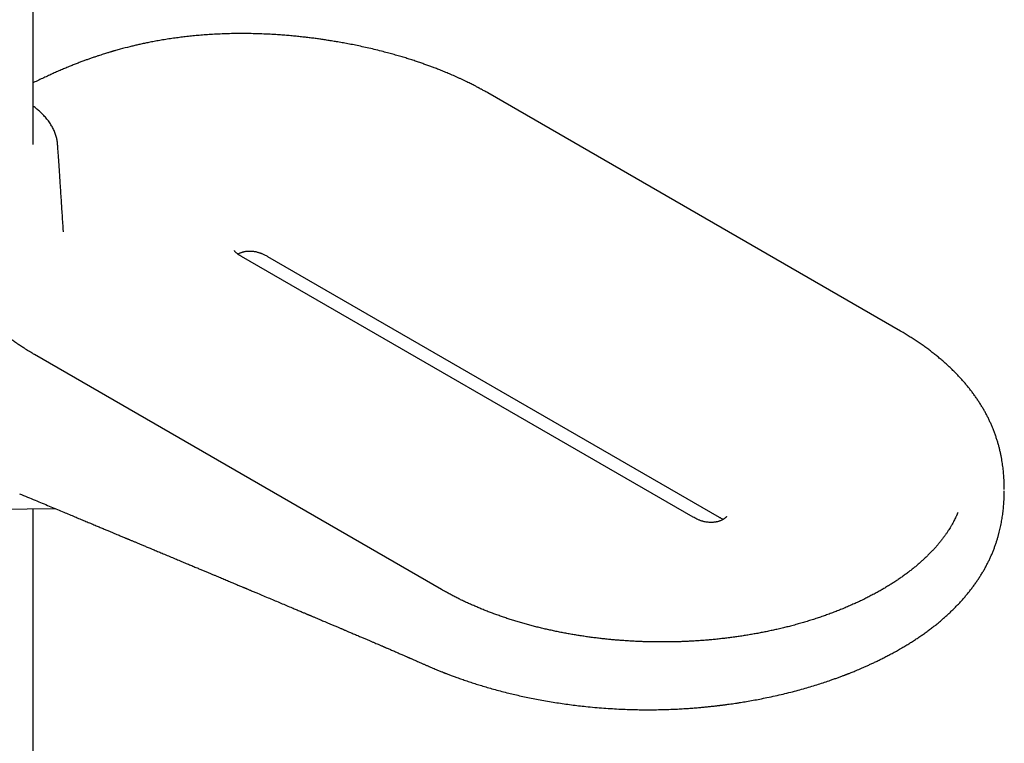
# Model space of a CAD drawing. Header units: millimetres. Extents: x 8 to 969, y 12 to 2155.
# Tile 5 of 31: x 839 to 964, y 529 to 622. Entities that reach past the tile are written whole.
import ezdxf

# ---------------------------------------------------------------- set-up
doc = ezdxf.new("R2010")
doc.units = ezdxf.units.MM

msp = doc.modelspace()

# ---------------------------------------------------------------- linework, layer by layer
at = {"color": 7, "linetype": 'Continuous', "lineweight": 30}
for p, q in [((840.49, 605.93), (840.49, 699.47)), ((840.49, 605.93), (840.49, 699.47)), ((951.17, 582.1), (898.48, 612.51)), ((951.17, 582.1), (898.48, 612.51)), ((924.69, 558.36), (867.06, 591.63)), ((924.69, 558.36), (867.06, 591.63)), ((870.4, 591.64), (928.03, 558.37)), ((870.4, 591.64), (928.03, 558.37)), ((892.6, 549.12), (840.63, 579.12)), ((892.6, 549.12), (840.63, 579.12)), ((836.04, 559.37), (843.31, 559.45)), ((836.04, 559.37), (843.31, 559.45)), ((840.49, 411.78), (840.49, 559.42)), ((840.49, 411.78), (840.49, 559.42))]:
    msp.add_line(p, q, dxfattribs=at)
for points, knots in [([(898.48, 612.51), (898.4, 612.56), (898.24, 612.65), (898.02, 612.77), (897.83, 612.87), (897.68, 612.96), (897.55, 613.03), (897.45, 613.09), (897.38, 613.12), (897.33, 613.15), (897.29, 613.17), (897.25, 613.19), (897.17, 613.23), (897.04, 613.3), (896.85, 613.4), (896.62, 613.52), (896.38, 613.65), (896.1, 613.78), (895.8, 613.93), (895.47, 614.09), (895.14, 614.25), (894.69, 614.45), (894.13, 614.7), (893.47, 614.99), (892.84, 615.25), (892.24, 615.49), (891.7, 615.7), (891.2, 615.88), (890.72, 616.06), (890.21, 616.24), (889.66, 616.43), (889.08, 616.62), (888.48, 616.82), (887.86, 617.01), (887.22, 617.2), (886.55, 617.39), (885.85, 617.58), (885.08, 617.79), (884.24, 618), (883.34, 618.21), (882.47, 618.4), (881.64, 618.58), (880.84, 618.74), (880.09, 618.88), (879.38, 619), (878.72, 619.11), (878.09, 619.21), (877.49, 619.3), (876.89, 619.39), (876.3, 619.47), (875.68, 619.55), (875.04, 619.62), (874.38, 619.69), (873.69, 619.76), (872.97, 619.83), (872.22, 619.89), (871.38, 619.95), (870.43, 620), (869.38, 620.04), (868.28, 620.07), (867.24, 620.08), (866.24, 620.07), (865.3, 620.06), (864.34, 620.02), (863.41, 619.97), (862.51, 619.92), (861.68, 619.85), (860.87, 619.77), (860.09, 619.69), (859.33, 619.6), (858.57, 619.5), (857.79, 619.39), (857.01, 619.26), (856.27, 619.13), (855.59, 619.01), (854.96, 618.88), (854.38, 618.76), (853.83, 618.64), (853.31, 618.52), (852.56, 618.33), (851.79, 618.13), (851.14, 617.95), (850.85, 617.87), (850.73, 617.84), (850.65, 617.81), (850.59, 617.8), (850.56, 617.79), (850.52, 617.78), (850.46, 617.76), (850.36, 617.73), (850.23, 617.69), (850.04, 617.63), (849.82, 617.57), (849.55, 617.48), (849.25, 617.39), (848.91, 617.28), (848.53, 617.15), (848.11, 617.01), (847.68, 616.86), (847.24, 616.7), (846.8, 616.54), (846.33, 616.36), (845.84, 616.17), (845.32, 615.96), (844.77, 615.74), (844.19, 615.49), (843.61, 615.24), (843.02, 614.98), (842.43, 614.71), (841.81, 614.43), (841.17, 614.13), (840.72, 613.92), (840.5, 613.81), (840.49, 613.81)], [0, 0, 0, 0, 0.005331, 0.010005, 0.014027, 0.017399, 0.020123, 0.022202, 0.023571, 0.024397, 0.025143, 0.025977, 0.026899, 0.030162, 0.034199, 0.039007, 0.043949, 0.0495, 0.055656, 0.062358, 0.069036, 0.075548, 0.088943, 0.101587, 0.113489, 0.124657, 0.135098, 0.143398, 0.152116, 0.161358, 0.17112, 0.181397, 0.192184, 0.202816, 0.213893, 0.225408, 0.237352, 0.249256, 0.264772, 0.279657, 0.293919, 0.307565, 0.3206, 0.333031, 0.344205, 0.354852, 0.364979, 0.37459, 0.38369, 0.393282, 0.402988, 0.413096, 0.423599, 0.434492, 0.44577, 0.457427, 0.46946, 0.485312, 0.501763, 0.518811, 0.536458, 0.550747, 0.565412, 0.580459, 0.595894, 0.609297, 0.622571, 0.635438, 0.647904, 0.659975, 0.671656, 0.684925, 0.697661, 0.709865, 0.721539, 0.73169, 0.741402, 0.750673, 0.759501, 0.767931, 0.788982, 0.799595, 0.802179, 0.804244, 0.805721, 0.806607, 0.807007, 0.807659, 0.808712, 0.810164, 0.812724, 0.816, 0.819995, 0.824712, 0.830157, 0.836336, 0.843259, 0.850933, 0.859373, 0.867064, 0.875315, 0.884137, 0.893544, 0.903549, 0.91417, 0.925426, 0.937336, 0.948607, 0.960442, 0.972859, 0.985879, 0.999521, 1, 1, 1, 1]), ([(898.48, 612.51), (898.4, 612.56), (898.24, 612.65), (898.02, 612.77), (897.83, 612.87), (897.68, 612.96), (897.55, 613.03), (897.45, 613.09), (897.38, 613.12), (897.33, 613.15), (897.29, 613.17), (897.25, 613.19), (897.17, 613.23), (897.04, 613.3), (896.85, 613.4), (896.62, 613.52), (896.38, 613.65), (896.1, 613.78), (895.8, 613.93), (895.47, 614.09), (895.14, 614.25), (894.69, 614.45), (894.13, 614.7), (893.47, 614.99), (892.84, 615.25), (892.24, 615.49), (891.7, 615.7), (891.2, 615.88), (890.72, 616.06), (890.21, 616.24), (889.66, 616.43), (889.08, 616.62), (888.48, 616.82), (887.86, 617.01), (887.22, 617.2), (886.55, 617.39), (885.85, 617.58), (885.08, 617.79), (884.24, 618), (883.34, 618.21), (882.47, 618.4), (881.64, 618.58), (880.84, 618.74), (880.09, 618.88), (879.38, 619), (878.72, 619.11), (878.09, 619.21), (877.49, 619.3), (876.89, 619.39), (876.3, 619.47), (875.68, 619.55), (875.04, 619.62), (874.38, 619.69), (873.69, 619.76), (872.97, 619.83), (872.22, 619.89), (871.38, 619.95), (870.43, 620), (869.38, 620.04), (868.28, 620.07), (867.24, 620.08), (866.24, 620.07), (865.3, 620.06), (864.34, 620.02), (863.41, 619.97), (862.51, 619.92), (861.68, 619.85), (860.87, 619.77), (860.09, 619.69), (859.33, 619.6), (858.57, 619.5), (857.79, 619.39), (857.01, 619.26), (856.27, 619.13), (855.59, 619.01), (854.96, 618.88), (854.38, 618.76), (853.83, 618.64), (853.31, 618.52), (852.56, 618.33), (851.79, 618.13), (851.14, 617.95), (850.85, 617.87), (850.73, 617.84), (850.65, 617.81), (850.59, 617.8), (850.56, 617.79), (850.52, 617.78), (850.46, 617.76), (850.36, 617.73), (850.23, 617.69), (850.04, 617.63), (849.82, 617.57), (849.55, 617.48), (849.25, 617.39), (848.91, 617.28), (848.53, 617.15), (848.11, 617.01), (847.68, 616.86), (847.24, 616.7), (846.8, 616.54), (846.33, 616.36), (845.84, 616.17), (845.32, 615.96), (844.77, 615.74), (844.19, 615.49), (843.61, 615.24), (843.02, 614.98), (842.43, 614.71), (841.81, 614.43), (841.17, 614.13), (840.72, 613.92), (840.5, 613.81), (840.49, 613.81)], [0, 0, 0, 0, 0.005331, 0.010005, 0.014027, 0.017399, 0.020123, 0.022202, 0.023571, 0.024397, 0.025143, 0.025977, 0.026899, 0.030162, 0.034199, 0.039007, 0.043949, 0.0495, 0.055656, 0.062358, 0.069036, 0.075548, 0.088943, 0.101587, 0.113489, 0.124657, 0.135098, 0.143398, 0.152116, 0.161358, 0.17112, 0.181397, 0.192184, 0.202816, 0.213893, 0.225408, 0.237352, 0.249256, 0.264772, 0.279657, 0.293919, 0.307565, 0.3206, 0.333031, 0.344205, 0.354852, 0.364979, 0.37459, 0.38369, 0.393282, 0.402988, 0.413096, 0.423599, 0.434492, 0.44577, 0.457427, 0.46946, 0.485312, 0.501763, 0.518811, 0.536458, 0.550747, 0.565412, 0.580459, 0.595894, 0.609297, 0.622571, 0.635438, 0.647904, 0.659975, 0.671656, 0.684925, 0.697661, 0.709865, 0.721539, 0.73169, 0.741402, 0.750673, 0.759501, 0.767931, 0.788982, 0.799595, 0.802179, 0.804244, 0.805721, 0.806607, 0.807007, 0.807659, 0.808712, 0.810164, 0.812724, 0.816, 0.819995, 0.824712, 0.830157, 0.836336, 0.843259, 0.850933, 0.859373, 0.867064, 0.875315, 0.884137, 0.893544, 0.903549, 0.91417, 0.925426, 0.937336, 0.948607, 0.960442, 0.972859, 0.985879, 0.999521, 1, 1, 1, 1]), ([(843.6, 605.89), (843.6, 605.95), (843.59, 606.1), (843.55, 606.33), (843.51, 606.58), (843.45, 606.83), (843.38, 607.08), (843.29, 607.33), (843.19, 607.58), (843.08, 607.83), (842.96, 608.07), (842.82, 608.32), (842.67, 608.56), (842.51, 608.8), (842.33, 609.04), (842.14, 609.27), (841.94, 609.51), (841.73, 609.73), (841.51, 609.94), (841.29, 610.15), (841.06, 610.35), (840.83, 610.54), (840.64, 610.69), (840.52, 610.77), (840.49, 610.8)], [0, 0, 0, 0, 0.03497, 0.081087, 0.127433, 0.174029, 0.22089, 0.268028, 0.31545, 0.363159, 0.411153, 0.459425, 0.507964, 0.556756, 0.605782, 0.655025, 0.704462, 0.754074, 0.798722, 0.848472, 0.893187, 0.937926, 0.982679, 1, 1, 1, 1]), ([(843.6, 605.89), (843.6, 605.95), (843.59, 606.1), (843.55, 606.33), (843.51, 606.58), (843.45, 606.83), (843.38, 607.08), (843.29, 607.33), (843.19, 607.58), (843.08, 607.83), (842.96, 608.07), (842.82, 608.32), (842.67, 608.56), (842.51, 608.8), (842.33, 609.04), (842.14, 609.27), (841.94, 609.51), (841.73, 609.73), (841.51, 609.94), (841.29, 610.15), (841.06, 610.35), (840.83, 610.54), (840.64, 610.69), (840.52, 610.77), (840.49, 610.8)], [0, 0, 0, 0, 0.03497, 0.081087, 0.127433, 0.174029, 0.22089, 0.268028, 0.31545, 0.363159, 0.411153, 0.459425, 0.507964, 0.556756, 0.605782, 0.655025, 0.704462, 0.754074, 0.798722, 0.848472, 0.893187, 0.937926, 0.982679, 1, 1, 1, 1]), ([(844.34, 594.79), (844.34, 594.82), (844.33, 594.97), (844.31, 595.25), (844.29, 595.61), (844.25, 596.08), (844.19, 597.08), (844.08, 598.63), (843.97, 600.42), (843.87, 602.01), (843.78, 603.33), (843.7, 604.51), (843.64, 605.35), (843.61, 605.79), (843.6, 605.89)], [0, 0, 0, 0, 0.007455, 0.039643, 0.072417, 0.105707, 0.169319, 0.343515, 0.527907, 0.655988, 0.775214, 0.882108, 0.973967, 1, 1, 1, 1]), ([(844.34, 594.79), (844.34, 594.82), (844.33, 594.97), (844.31, 595.25), (844.29, 595.61), (844.25, 596.08), (844.19, 597.08), (844.08, 598.63), (843.97, 600.42), (843.87, 602.01), (843.78, 603.33), (843.7, 604.51), (843.64, 605.35), (843.61, 605.79), (843.6, 605.89)], [0, 0, 0, 0, 0.007455, 0.039643, 0.072417, 0.105707, 0.169319, 0.343515, 0.527907, 0.655988, 0.775214, 0.882108, 0.973967, 1, 1, 1, 1]), ([(867.07, 591.63), (867.02, 591.66), (866.95, 591.7), (866.85, 591.76), (866.77, 591.81), (866.71, 591.86), (866.64, 591.9), (866.55, 591.97), (866.45, 592.05), (866.34, 592.14), (866.27, 592.22), (866.22, 592.28), (866.19, 592.32), (866.17, 592.35), (866.15, 592.37), (866.15, 592.37), (866.15, 592.37)], [0, 0, 0, 0, 0.086974, 0.157137, 0.209514, 0.259854, 0.313669, 0.370866, 0.485714, 0.596589, 0.699143, 0.764707, 0.820676, 0.880445, 0.950413, 1, 1, 1, 1]), ([(867.07, 591.63), (867.02, 591.66), (866.95, 591.7), (866.85, 591.76), (866.77, 591.81), (866.71, 591.86), (866.64, 591.9), (866.55, 591.97), (866.45, 592.05), (866.34, 592.14), (866.27, 592.22), (866.22, 592.28), (866.19, 592.32), (866.17, 592.35), (866.15, 592.37), (866.15, 592.37), (866.15, 592.37)], [0, 0, 0, 0, 0.086974, 0.157137, 0.209514, 0.259854, 0.313669, 0.370866, 0.485714, 0.596589, 0.699143, 0.764707, 0.820676, 0.880445, 0.950413, 1, 1, 1, 1]), ([(866.59, 591.94), (866.64, 591.96), (866.73, 592.02), (866.87, 592.08), (867, 592.13), (867.12, 592.17), (867.22, 592.2), (867.31, 592.23), (867.4, 592.25), (867.49, 592.27), (867.62, 592.29), (867.76, 592.31), (867.93, 592.32), (868.08, 592.32), (868.22, 592.32), (868.35, 592.32), (868.5, 592.3), (868.68, 592.28), (868.87, 592.25), (869.05, 592.2), (869.21, 592.16), (869.33, 592.12), (869.41, 592.09), (869.48, 592.07), (869.57, 592.04), (869.68, 591.99), (869.83, 591.93), (870.01, 591.85), (870.2, 591.75), (870.33, 591.68), (870.4, 591.64)], [0, 0, 0, 0, 0.046749, 0.091823, 0.129898, 0.161621, 0.187418, 0.211739, 0.231328, 0.253744, 0.279111, 0.317366, 0.356859, 0.391086, 0.420127, 0.446528, 0.477576, 0.521416, 0.569451, 0.613316, 0.652631, 0.687177, 0.706029, 0.7228, 0.744146, 0.776337, 0.818987, 0.871413, 0.932428, 1, 1, 1, 1]), ([(866.59, 591.94), (866.64, 591.96), (866.73, 592.02), (866.87, 592.08), (867, 592.13), (867.12, 592.17), (867.22, 592.2), (867.31, 592.23), (867.4, 592.25), (867.49, 592.27), (867.62, 592.29), (867.76, 592.31), (867.93, 592.32), (868.08, 592.32), (868.22, 592.32), (868.35, 592.32), (868.5, 592.3), (868.68, 592.28), (868.87, 592.25), (869.05, 592.2), (869.21, 592.16), (869.33, 592.12), (869.41, 592.09), (869.48, 592.07), (869.57, 592.04), (869.68, 591.99), (869.83, 591.93), (870.01, 591.85), (870.2, 591.75), (870.33, 591.68), (870.4, 591.64)], [0, 0, 0, 0, 0.046749, 0.091823, 0.129898, 0.161621, 0.187418, 0.211739, 0.231328, 0.253744, 0.279111, 0.317366, 0.356859, 0.391086, 0.420127, 0.446528, 0.477576, 0.521416, 0.569451, 0.613316, 0.652631, 0.687177, 0.706029, 0.7228, 0.744146, 0.776337, 0.818987, 0.871413, 0.932428, 1, 1, 1, 1]), ([(840.63, 579.12), (840.56, 579.16), (840.43, 579.24), (840.24, 579.35), (840.09, 579.44), (839.96, 579.52), (839.85, 579.59), (839.76, 579.65), (839.67, 579.7), (839.55, 579.78), (839.4, 579.87), (839.2, 580), (838.98, 580.14), (838.76, 580.29), (838.54, 580.44), (838.33, 580.58), (838.11, 580.73), (837.87, 580.9), (837.61, 581.09), (837.33, 581.3), (837.05, 581.51), (836.78, 581.72), (836.53, 581.92), (836.28, 582.13), (836.06, 582.32), (835.85, 582.51), (835.68, 582.67), (835.52, 582.82), (835.37, 582.97), (835.24, 583.1), (835.1, 583.25), (834.96, 583.41), (834.8, 583.59), (834.66, 583.77), (834.53, 583.94), (834.44, 584.07), (834.38, 584.15), (834.34, 584.21), (834.31, 584.27), (834.28, 584.32), (834.26, 584.36), (834.24, 584.39), (834.24, 584.39), (834.24, 584.38)], [0, 0, 0, 0, 0.027632, 0.051576, 0.071816, 0.088325, 0.101075, 0.113719, 0.125373, 0.136495, 0.158637, 0.183974, 0.212432, 0.243562, 0.271382, 0.297912, 0.3264, 0.355462, 0.391963, 0.429171, 0.467774, 0.504495, 0.537914, 0.572253, 0.608939, 0.634721, 0.661592, 0.687009, 0.709331, 0.729683, 0.750606, 0.77875, 0.807583, 0.836767, 0.866858, 0.893774, 0.907063, 0.9198, 0.935368, 0.951156, 0.966121, 0.988721, 1, 1, 1, 1]), ([(840.63, 579.12), (840.56, 579.16), (840.43, 579.24), (840.24, 579.35), (840.09, 579.44), (839.96, 579.52), (839.85, 579.59), (839.76, 579.65), (839.67, 579.7), (839.55, 579.78), (839.4, 579.87), (839.2, 580), (838.98, 580.14), (838.76, 580.29), (838.54, 580.44), (838.33, 580.58), (838.11, 580.73), (837.87, 580.9), (837.61, 581.09), (837.33, 581.3), (837.05, 581.51), (836.78, 581.72), (836.53, 581.92), (836.28, 582.13), (836.06, 582.32), (835.85, 582.51), (835.68, 582.67), (835.52, 582.82), (835.37, 582.97), (835.24, 583.1), (835.1, 583.25), (834.96, 583.41), (834.8, 583.59), (834.66, 583.77), (834.53, 583.94), (834.44, 584.07), (834.38, 584.15), (834.34, 584.21), (834.31, 584.27), (834.28, 584.32), (834.26, 584.36), (834.24, 584.39), (834.24, 584.39), (834.24, 584.38)], [0, 0, 0, 0, 0.027632, 0.051576, 0.071816, 0.088325, 0.101075, 0.113719, 0.125373, 0.136495, 0.158637, 0.183974, 0.212432, 0.243562, 0.271382, 0.297912, 0.3264, 0.355462, 0.391963, 0.429171, 0.467774, 0.504495, 0.537914, 0.572253, 0.608939, 0.634721, 0.661592, 0.687009, 0.709331, 0.729683, 0.750606, 0.77875, 0.807583, 0.836767, 0.866858, 0.893774, 0.907063, 0.9198, 0.935368, 0.951156, 0.966121, 0.988721, 1, 1, 1, 1]), ([(964.41, 561.87), (964.41, 561.95), (964.41, 562.17), (964.4, 562.52), (964.39, 562.93), (964.36, 563.33), (964.34, 563.71), (964.3, 564.09), (964.27, 564.46), (964.22, 564.84), (964.17, 565.21), (964.11, 565.6), (964.03, 566), (963.95, 566.42), (963.85, 566.85), (963.75, 567.28), (963.63, 567.72), (963.5, 568.16), (963.35, 568.6), (963.19, 569.06), (963.03, 569.5), (962.85, 569.92), (962.67, 570.34), (962.48, 570.75), (962.28, 571.17), (962.06, 571.58), (961.84, 571.99), (961.6, 572.4), (961.35, 572.8), (961.09, 573.2), (960.82, 573.6), (960.54, 574), (960.25, 574.39), (959.95, 574.78), (959.64, 575.16), (959.32, 575.54), (958.99, 575.91), (958.65, 576.28), (958.31, 576.65), (957.95, 577.01), (957.57, 577.37), (957.18, 577.74), (956.76, 578.12), (956.33, 578.49), (955.9, 578.85), (955.45, 579.21), (954.99, 579.57), (954.52, 579.92), (954.04, 580.27), (953.55, 580.6), (953.05, 580.94), (952.54, 581.27), (952.02, 581.59), (951.56, 581.87), (951.27, 582.03), (951.16, 582.1)], [0, 0, 0, 0, 0.007795, 0.022301, 0.036253, 0.049879, 0.063363, 0.076834, 0.090362, 0.104037, 0.117932, 0.132105, 0.148242, 0.164825, 0.181879, 0.199451, 0.21758, 0.236289, 0.255585, 0.275461, 0.295892, 0.314626, 0.333694, 0.353054, 0.372663, 0.392482, 0.412473, 0.432604, 0.452845, 0.473173, 0.493567, 0.51401, 0.534488, 0.55499, 0.575507, 0.596033, 0.616561, 0.637086, 0.657606, 0.678117, 0.698444, 0.720646, 0.742779, 0.764918, 0.787063, 0.809213, 0.831368, 0.853527, 0.875689, 0.897854, 0.920022, 0.942193, 0.964366, 0.986541, 1, 1, 1, 1]), ([(964.41, 561.87), (964.41, 561.95), (964.41, 562.17), (964.4, 562.52), (964.39, 562.93), (964.36, 563.33), (964.34, 563.71), (964.3, 564.09), (964.27, 564.46), (964.22, 564.84), (964.17, 565.21), (964.11, 565.6), (964.03, 566), (963.95, 566.42), (963.85, 566.85), (963.75, 567.28), (963.63, 567.72), (963.5, 568.16), (963.35, 568.6), (963.19, 569.06), (963.03, 569.5), (962.85, 569.92), (962.67, 570.34), (962.48, 570.75), (962.28, 571.17), (962.06, 571.58), (961.84, 571.99), (961.6, 572.4), (961.35, 572.8), (961.09, 573.2), (960.82, 573.6), (960.54, 574), (960.25, 574.39), (959.95, 574.78), (959.64, 575.16), (959.32, 575.54), (958.99, 575.91), (958.65, 576.28), (958.31, 576.65), (957.95, 577.01), (957.57, 577.37), (957.18, 577.74), (956.76, 578.12), (956.33, 578.49), (955.9, 578.85), (955.45, 579.21), (954.99, 579.57), (954.52, 579.92), (954.04, 580.27), (953.55, 580.6), (953.05, 580.94), (952.54, 581.27), (952.02, 581.59), (951.56, 581.87), (951.27, 582.03), (951.16, 582.1)], [0, 0, 0, 0, 0.007795, 0.022301, 0.036253, 0.049879, 0.063363, 0.076834, 0.090362, 0.104037, 0.117932, 0.132105, 0.148242, 0.164825, 0.181879, 0.199451, 0.21758, 0.236289, 0.255585, 0.275461, 0.295892, 0.314626, 0.333694, 0.353054, 0.372663, 0.392482, 0.412473, 0.432604, 0.452845, 0.473173, 0.493567, 0.51401, 0.534488, 0.55499, 0.575507, 0.596033, 0.616561, 0.637086, 0.657606, 0.678117, 0.698444, 0.720646, 0.742779, 0.764918, 0.787063, 0.809213, 0.831368, 0.853527, 0.875689, 0.897854, 0.920022, 0.942193, 0.964366, 0.986541, 1, 1, 1, 1]), ([(951.19, 541.59), (951.24, 541.62), (951.46, 541.74), (951.85, 541.97), (952.33, 542.27), (952.82, 542.58), (953.29, 542.89), (953.75, 543.2), (954.21, 543.52), (954.66, 543.85), (955.1, 544.18), (955.53, 544.51), (955.95, 544.85), (956.36, 545.19), (956.76, 545.54), (957.15, 545.9), (957.54, 546.25), (957.91, 546.62), (958.28, 546.98), (958.63, 547.35), (958.98, 547.73), (959.31, 548.11), (959.64, 548.49), (959.95, 548.88), (960.25, 549.27), (960.55, 549.66), (960.83, 550.06), (961.1, 550.46), (961.37, 550.87), (961.62, 551.28), (961.86, 551.69), (962.09, 552.11), (962.3, 552.53), (962.51, 552.95), (962.7, 553.37), (962.89, 553.79), (963.06, 554.22), (963.21, 554.64), (963.36, 555.06), (963.49, 555.47), (963.61, 555.86), (963.71, 556.24), (963.81, 556.6), (963.89, 556.96), (963.96, 557.31), (964.03, 557.66), (964.1, 558.01), (964.15, 558.36), (964.2, 558.71), (964.25, 559.06), (964.29, 559.42), (964.32, 559.79), (964.35, 560.18), (964.38, 560.58), (964.39, 561), (964.41, 561.39), (964.41, 561.64), (964.41, 561.74)], [0, 0, 0, 0, 0.0065998, 0.0274234, 0.0482547, 0.0690933, 0.0899387, 0.1107905, 0.1316483, 0.1525117, 0.1733801, 0.194253, 0.2151299, 0.23601, 0.2568927, 0.277777, 0.2986621, 0.3195466, 0.3404294, 0.3613087, 0.3821826, 0.4030488, 0.4239045, 0.4447452, 0.4655666, 0.4863632, 0.5071283, 0.5278539, 0.5485299, 0.5691441, 0.5896812, 0.6101231, 0.6304471, 0.6506266, 0.6706294, 0.690418, 0.7099495, 0.729176, 0.7480458, 0.7664765, 0.7834282, 0.7990692, 0.8141407, 0.8286706, 0.8427169, 0.856347, 0.8696353, 0.8826623, 0.8955151, 0.9082888, 0.9210857, 0.9339912, 0.947144, 0.960713, 0.9749116, 0.9900106, 1, 1, 1, 1]), ([(951.19, 541.59), (951.24, 541.62), (951.46, 541.74), (951.85, 541.97), (952.33, 542.27), (952.82, 542.58), (953.29, 542.89), (953.75, 543.2), (954.21, 543.52), (954.66, 543.85), (955.1, 544.18), (955.53, 544.51), (955.95, 544.85), (956.36, 545.19), (956.76, 545.54), (957.15, 545.9), (957.54, 546.25), (957.91, 546.62), (958.28, 546.98), (958.63, 547.35), (958.98, 547.73), (959.31, 548.11), (959.64, 548.49), (959.95, 548.88), (960.25, 549.27), (960.55, 549.66), (960.83, 550.06), (961.1, 550.46), (961.37, 550.87), (961.62, 551.28), (961.86, 551.69), (962.09, 552.11), (962.3, 552.53), (962.51, 552.95), (962.7, 553.37), (962.89, 553.79), (963.06, 554.22), (963.21, 554.64), (963.36, 555.06), (963.49, 555.47), (963.61, 555.86), (963.71, 556.24), (963.81, 556.6), (963.89, 556.96), (963.96, 557.31), (964.03, 557.66), (964.1, 558.01), (964.15, 558.36), (964.2, 558.71), (964.25, 559.06), (964.29, 559.42), (964.32, 559.79), (964.35, 560.18), (964.38, 560.58), (964.39, 561), (964.41, 561.39), (964.41, 561.64), (964.41, 561.74)], [0, 0, 0, 0, 0.0066, 0.027423, 0.048255, 0.069093, 0.089939, 0.110791, 0.131648, 0.152512, 0.17338, 0.194253, 0.21513, 0.23601, 0.256893, 0.277777, 0.298662, 0.319547, 0.340429, 0.361309, 0.382183, 0.403049, 0.423904, 0.444745, 0.465567, 0.486363, 0.507128, 0.527854, 0.54853, 0.569144, 0.589681, 0.610123, 0.630447, 0.650627, 0.670629, 0.690418, 0.709949, 0.729176, 0.748046, 0.766476, 0.783428, 0.799069, 0.814141, 0.828671, 0.842717, 0.856347, 0.869635, 0.882662, 0.895515, 0.908289, 0.921086, 0.933991, 0.947144, 0.960713, 0.974912, 0.990011, 1, 1, 1, 1]), ([(838.75, 561.35), (839.09, 561.21), (839.74, 560.94), (840.7, 560.53), (841.63, 560.15), (842.51, 559.78), (843.36, 559.42), (844.16, 559.09), (844.91, 558.78), (845.6, 558.49), (846.26, 558.21), (846.89, 557.95), (847.5, 557.7), (848.08, 557.45), (848.64, 557.22), (849.16, 557), (849.64, 556.8), (850.08, 556.62), (850.48, 556.45), (850.83, 556.3), (851.15, 556.17), (851.43, 556.05), (851.67, 555.95), (851.88, 555.86), (852.06, 555.79), (852.21, 555.73), (852.32, 555.68), (852.39, 555.65), (852.44, 555.63), (852.47, 555.62), (852.51, 555.6), (852.57, 555.57), (852.66, 555.54), (852.77, 555.49), (852.9, 555.43), (853.05, 555.37), (853.22, 555.3), (853.39, 555.23), (853.56, 555.16), (853.82, 555.05), (854.15, 554.91), (854.58, 554.73), (855.03, 554.54), (855.53, 554.34), (856.07, 554.11), (856.64, 553.87), (857.26, 553.61), (857.91, 553.34), (858.58, 553.06), (859.22, 552.79), (859.84, 552.53), (860.42, 552.29), (860.98, 552.06), (861.49, 551.84), (861.96, 551.64), (862.39, 551.46), (862.8, 551.29), (863.19, 551.13), (863.55, 550.98), (863.99, 550.79), (864.51, 550.58), (865.11, 550.33), (865.68, 550.08), (866.14, 549.89), (866.47, 549.75), (866.7, 549.65), (866.93, 549.56), (867.12, 549.48), (867.27, 549.42), (867.38, 549.37), (867.47, 549.33), (867.56, 549.3), (867.65, 549.26), (867.75, 549.22), (867.88, 549.16), (868.04, 549.1), (868.23, 549.02), (868.44, 548.93), (868.66, 548.83), (868.89, 548.74), (869.29, 548.57), (869.87, 548.32), (870.62, 548.01), (871.36, 547.7), (872.09, 547.39), (872.81, 547.09), (873.37, 546.85), (873.78, 546.68), (874.04, 546.57), (874.29, 546.47), (874.54, 546.36), (874.78, 546.26), (874.98, 546.17), (875.16, 546.1), (875.29, 546.05), (875.38, 546.01), (875.44, 545.98), (875.48, 545.96), (875.52, 545.95), (875.57, 545.93), (875.63, 545.9), (875.71, 545.87), (875.81, 545.83), (875.92, 545.78), (876.06, 545.72), (876.26, 545.63), (876.53, 545.52), (876.84, 545.39), (877.13, 545.27), (877.41, 545.15), (877.71, 545.02), (878.05, 544.88), (878.44, 544.71), (878.79, 544.57), (879.08, 544.44), (879.3, 544.35), (879.49, 544.27), (879.65, 544.2), (879.8, 544.14), (879.92, 544.09), (880.04, 544.03), (880.16, 543.98), (880.3, 543.93), (880.46, 543.86), (880.64, 543.78), (880.85, 543.69), (881.08, 543.59), (881.34, 543.48), (881.61, 543.37), (881.96, 543.22), (882.35, 543.05), (882.78, 542.87), (883.19, 542.7), (883.56, 542.54), (883.9, 542.39), (884.21, 542.26), (884.47, 542.15), (884.68, 542.06), (884.84, 541.99), (884.99, 541.92), (885.12, 541.87), (885.23, 541.82), (885.31, 541.78), (885.41, 541.74), (885.53, 541.69), (885.68, 541.62), (885.87, 541.54), (886.1, 541.45), (886.33, 541.34), (886.58, 541.24), (886.9, 541.1), (887.28, 540.93), (887.63, 540.78), (887.89, 540.67), (888.05, 540.6), (888.18, 540.54), (888.29, 540.49), (888.38, 540.45), (888.45, 540.42), (888.52, 540.39), (888.61, 540.35), (888.73, 540.3), (888.89, 540.23), (889.07, 540.15), (889.29, 540.05), (889.53, 539.95), (889.81, 539.82), (890.12, 539.69), (890.33, 539.59), (890.45, 539.54)], [0, 0, 0, 0, 0.019199, 0.037671, 0.055415, 0.072431, 0.088719, 0.10428, 0.118285, 0.131643, 0.144354, 0.156418, 0.167836, 0.179239, 0.189914, 0.199862, 0.209082, 0.217575, 0.22534, 0.231995, 0.238004, 0.243365, 0.24808, 0.252149, 0.255564, 0.258335, 0.260462, 0.261946, 0.26266, 0.263021, 0.263732, 0.265029, 0.266683, 0.268805, 0.271394, 0.274352, 0.277467, 0.280732, 0.284147, 0.287711, 0.295291, 0.30347, 0.31225, 0.321629, 0.332098, 0.343226, 0.354479, 0.367927, 0.380818, 0.393154, 0.404934, 0.416158, 0.426825, 0.436937, 0.445718, 0.454031, 0.461878, 0.469257, 0.476169, 0.482668, 0.494662, 0.506194, 0.517267, 0.527878, 0.532401, 0.536835, 0.54118, 0.54539, 0.547761, 0.549868, 0.551711, 0.553291, 0.554734, 0.55668, 0.559195, 0.56228, 0.565935, 0.570113, 0.574439, 0.578826, 0.583276, 0.597664, 0.612666, 0.626561, 0.640552, 0.654489, 0.668373, 0.673307, 0.678235, 0.683156, 0.68807, 0.692705, 0.696717, 0.700106, 0.702871, 0.704203, 0.705321, 0.706224, 0.706912, 0.707694, 0.708893, 0.710405, 0.712289, 0.714543, 0.717168, 0.72009, 0.726542, 0.732604, 0.738279, 0.743565, 0.748593, 0.755625, 0.763253, 0.771476, 0.776098, 0.780298, 0.78401, 0.787236, 0.789975, 0.792316, 0.794623, 0.796914, 0.799477, 0.802578, 0.806171, 0.810255, 0.814831, 0.819899, 0.825393, 0.830799, 0.839959, 0.848486, 0.856379, 0.863639, 0.870266, 0.876373, 0.882091, 0.88546, 0.888677, 0.891742, 0.894504, 0.896335, 0.897894, 0.899683, 0.9019, 0.905097, 0.908901, 0.913311, 0.918233, 0.923156, 0.928005, 0.937055, 0.945832, 0.949204, 0.95232, 0.95504, 0.957366, 0.958864, 0.960135, 0.961394, 0.963233, 0.965684, 0.968748, 0.972425, 0.976715, 0.981618, 0.987133, 0.99326, 1, 1, 1, 1]), ([(838.75, 561.35), (839.09, 561.21), (839.74, 560.94), (840.7, 560.53), (841.63, 560.15), (842.51, 559.78), (843.36, 559.42), (844.16, 559.09), (844.91, 558.78), (845.6, 558.49), (846.26, 558.21), (846.89, 557.95), (847.5, 557.7), (848.08, 557.45), (848.64, 557.22), (849.16, 557), (849.64, 556.8), (850.08, 556.62), (850.48, 556.45), (850.83, 556.3), (851.15, 556.17), (851.43, 556.05), (851.67, 555.95), (851.88, 555.86), (852.06, 555.79), (852.21, 555.73), (852.32, 555.68), (852.39, 555.65), (852.44, 555.63), (852.47, 555.62), (852.51, 555.6), (852.57, 555.57), (852.66, 555.54), (852.77, 555.49), (852.9, 555.43), (853.05, 555.37), (853.22, 555.3), (853.39, 555.23), (853.56, 555.16), (853.82, 555.05), (854.15, 554.91), (854.58, 554.73), (855.03, 554.54), (855.53, 554.34), (856.07, 554.11), (856.64, 553.87), (857.26, 553.61), (857.91, 553.34), (858.58, 553.06), (859.22, 552.79), (859.84, 552.53), (860.42, 552.29), (860.98, 552.06), (861.49, 551.84), (861.96, 551.64), (862.39, 551.46), (862.8, 551.29), (863.19, 551.13), (863.55, 550.98), (863.99, 550.79), (864.51, 550.58), (865.11, 550.33), (865.68, 550.08), (866.14, 549.89), (866.47, 549.75), (866.7, 549.65), (866.93, 549.56), (867.12, 549.48), (867.27, 549.42), (867.38, 549.37), (867.47, 549.33), (867.56, 549.3), (867.65, 549.26), (867.75, 549.22), (867.88, 549.16), (868.04, 549.1), (868.23, 549.02), (868.44, 548.93), (868.66, 548.83), (868.89, 548.74), (869.29, 548.57), (869.87, 548.32), (870.62, 548.01), (871.36, 547.7), (872.09, 547.39), (872.81, 547.09), (873.37, 546.85), (873.78, 546.68), (874.04, 546.57), (874.29, 546.47), (874.54, 546.36), (874.78, 546.26), (874.98, 546.17), (875.16, 546.1), (875.29, 546.05), (875.38, 546.01), (875.44, 545.98), (875.48, 545.96), (875.52, 545.95), (875.57, 545.93), (875.63, 545.9), (875.71, 545.87), (875.81, 545.83), (875.92, 545.78), (876.06, 545.72), (876.26, 545.63), (876.53, 545.52), (876.84, 545.39), (877.13, 545.27), (877.41, 545.15), (877.71, 545.02), (878.05, 544.88), (878.44, 544.71), (878.79, 544.57), (879.08, 544.44), (879.3, 544.35), (879.49, 544.27), (879.65, 544.2), (879.8, 544.14), (879.92, 544.09), (880.04, 544.03), (880.16, 543.98), (880.3, 543.93), (880.46, 543.86), (880.64, 543.78), (880.85, 543.69), (881.08, 543.59), (881.34, 543.48), (881.61, 543.37), (881.96, 543.22), (882.35, 543.05), (882.78, 542.87), (883.19, 542.7), (883.56, 542.54), (883.9, 542.39), (884.21, 542.26), (884.47, 542.15), (884.68, 542.06), (884.84, 541.99), (884.99, 541.92), (885.12, 541.87), (885.23, 541.82), (885.31, 541.78), (885.41, 541.74), (885.53, 541.69), (885.68, 541.62), (885.87, 541.54), (886.1, 541.45), (886.33, 541.34), (886.58, 541.24), (886.9, 541.1), (887.28, 540.93), (887.63, 540.78), (887.89, 540.67), (888.05, 540.6), (888.18, 540.54), (888.29, 540.49), (888.38, 540.45), (888.45, 540.42), (888.52, 540.39), (888.61, 540.35), (888.73, 540.3), (888.89, 540.23), (889.07, 540.15), (889.29, 540.05), (889.53, 539.95), (889.81, 539.82), (890.12, 539.69), (890.33, 539.59), (890.45, 539.54)], [0, 0, 0, 0, 0.019199, 0.037671, 0.055415, 0.072431, 0.088719, 0.10428, 0.118285, 0.131643, 0.144354, 0.156418, 0.167836, 0.179239, 0.189914, 0.199862, 0.209082, 0.217575, 0.22534, 0.231995, 0.238004, 0.243365, 0.24808, 0.252149, 0.255564, 0.258335, 0.260462, 0.261946, 0.26266, 0.263021, 0.263732, 0.265029, 0.266683, 0.268805, 0.271394, 0.274352, 0.277467, 0.280732, 0.284147, 0.287711, 0.295291, 0.30347, 0.31225, 0.321629, 0.332098, 0.343226, 0.354479, 0.367927, 0.380818, 0.393154, 0.404934, 0.416158, 0.426825, 0.436937, 0.445718, 0.454031, 0.461878, 0.469257, 0.476169, 0.482668, 0.494662, 0.506194, 0.517267, 0.527878, 0.532401, 0.536835, 0.54118, 0.54539, 0.547761, 0.549868, 0.551711, 0.553291, 0.554734, 0.55668, 0.559195, 0.56228, 0.565935, 0.570113, 0.574439, 0.578826, 0.583276, 0.597664, 0.612666, 0.626561, 0.640552, 0.654489, 0.668373, 0.673307, 0.678235, 0.683156, 0.68807, 0.692705, 0.696717, 0.700106, 0.702871, 0.704203, 0.705321, 0.706224, 0.706912, 0.707694, 0.708893, 0.710405, 0.712289, 0.714543, 0.717168, 0.72009, 0.726542, 0.732604, 0.738279, 0.743565, 0.748593, 0.755625, 0.763253, 0.771476, 0.776098, 0.780298, 0.78401, 0.787236, 0.789975, 0.792316, 0.794623, 0.796914, 0.799477, 0.802578, 0.806171, 0.810255, 0.814831, 0.819899, 0.825393, 0.830799, 0.839959, 0.848486, 0.856379, 0.863639, 0.870266, 0.876373, 0.882091, 0.88546, 0.888677, 0.891742, 0.894504, 0.896335, 0.897894, 0.899683, 0.9019, 0.905097, 0.908901, 0.913311, 0.918233, 0.923156, 0.928005, 0.937055, 0.945832, 0.949204, 0.95232, 0.95504, 0.957366, 0.958864, 0.960135, 0.961394, 0.963233, 0.965684, 0.968748, 0.972425, 0.976715, 0.981618, 0.987133, 0.99326, 1, 1, 1, 1]), ([(928.52, 558.07), (928.46, 558.04), (928.36, 557.98), (928.19, 557.91), (928.04, 557.85), (927.88, 557.8), (927.73, 557.76), (927.58, 557.73), (927.43, 557.71), (927.25, 557.69), (927.05, 557.68), (926.83, 557.68), (926.63, 557.7), (926.43, 557.72), (926.26, 557.75), (926.11, 557.78), (925.98, 557.82), (925.88, 557.84), (925.78, 557.87), (925.67, 557.91), (925.54, 557.96), (925.37, 558.02), (925.16, 558.12), (924.93, 558.23), (924.77, 558.32), (924.69, 558.36)], [0, 0, 0, 0, 0.056525, 0.105904, 0.149118, 0.186857, 0.229435, 0.263793, 0.293542, 0.338438, 0.38376, 0.430502, 0.480215, 0.522082, 0.564024, 0.600498, 0.631276, 0.657368, 0.678793, 0.706981, 0.741772, 0.782931, 0.847054, 0.920317, 1, 1, 1, 1]), ([(928.52, 558.07), (928.46, 558.04), (928.36, 557.98), (928.19, 557.91), (928.04, 557.85), (927.88, 557.8), (927.73, 557.76), (927.58, 557.73), (927.43, 557.71), (927.25, 557.69), (927.05, 557.68), (926.83, 557.68), (926.63, 557.7), (926.43, 557.72), (926.26, 557.75), (926.11, 557.78), (925.98, 557.82), (925.88, 557.84), (925.78, 557.87), (925.67, 557.91), (925.54, 557.96), (925.37, 558.02), (925.16, 558.12), (924.93, 558.23), (924.77, 558.32), (924.69, 558.36)], [0, 0, 0, 0, 0.056525, 0.105904, 0.149118, 0.186857, 0.229435, 0.263793, 0.293542, 0.338438, 0.38376, 0.430502, 0.480215, 0.522082, 0.564024, 0.600498, 0.631276, 0.657368, 0.678793, 0.706981, 0.741772, 0.782931, 0.847054, 0.920317, 1, 1, 1, 1]), ([(928.03, 558.37), (928.06, 558.35), (928.14, 558.3), (928.25, 558.24), (928.35, 558.17), (928.44, 558.11), (928.48, 558.08), (928.5, 558.06)], [0, 0, 0, 0, 0.225021, 0.447738, 0.665628, 0.876693, 1, 1, 1, 1]), ([(928.03, 558.37), (928.06, 558.35), (928.14, 558.3), (928.25, 558.24), (928.35, 558.17), (928.44, 558.11), (928.48, 558.08), (928.5, 558.06)], [0, 0, 0, 0, 0.225021, 0.447738, 0.665628, 0.876693, 1, 1, 1, 1]), ([(928.96, 558.43), (928.96, 558.43), (928.96, 558.43), (928.95, 558.42), (928.93, 558.39), (928.9, 558.36), (928.87, 558.32), (928.84, 558.3), (928.82, 558.28), (928.79, 558.26), (928.75, 558.23), (928.7, 558.19), (928.62, 558.13), (928.56, 558.1), (928.52, 558.07)], [0, 0, 0, 0, 0.057435, 0.138212, 0.230052, 0.333736, 0.446471, 0.501159, 0.545281, 0.585307, 0.647337, 0.735379, 0.851815, 1, 1, 1, 1]), ([(928.96, 558.43), (928.96, 558.43), (928.96, 558.43), (928.95, 558.42), (928.93, 558.39), (928.9, 558.36), (928.87, 558.32), (928.84, 558.3), (928.82, 558.28), (928.79, 558.26), (928.75, 558.23), (928.7, 558.19), (928.62, 558.13), (928.56, 558.1), (928.52, 558.07)], [0, 0, 0, 0, 0.057435, 0.138212, 0.230052, 0.333736, 0.446471, 0.501159, 0.545281, 0.585307, 0.647337, 0.735379, 0.851815, 1, 1, 1, 1]), ([(958.3, 558.54), (958.28, 558.49), (958.22, 558.36), (958.11, 558.15), (957.98, 557.88), (957.84, 557.61), (957.67, 557.31), (957.5, 557.02), (957.31, 556.72), (957.11, 556.42), (956.91, 556.12), (956.69, 555.82), (956.45, 555.5), (956.18, 555.17), (955.91, 554.83), (955.62, 554.5), (955.32, 554.17), (955, 553.83), (954.67, 553.5), (954.33, 553.18), (953.98, 552.85), (953.62, 552.52), (953.25, 552.2), (952.86, 551.88), (952.47, 551.57), (952.06, 551.26), (951.64, 550.95), (951.21, 550.64), (950.77, 550.34), (950.32, 550.04), (949.86, 549.75), (949.39, 549.46), (949.03, 549.25), (948.84, 549.14), (948.8, 549.12)], [0, 0, 0, 0, 0.016745, 0.043626, 0.071861, 0.101272, 0.131669, 0.162869, 0.191387, 0.223592, 0.252823, 0.282307, 0.315391, 0.348678, 0.382058, 0.415737, 0.449468, 0.48324, 0.517049, 0.55089, 0.584762, 0.618662, 0.652587, 0.686538, 0.720513, 0.75451, 0.78853, 0.822572, 0.856635, 0.890719, 0.924825, 0.958952, 0.993101, 1, 1, 1, 1]), ([(958.3, 558.54), (958.28, 558.49), (958.22, 558.36), (958.11, 558.15), (957.98, 557.88), (957.84, 557.61), (957.67, 557.31), (957.5, 557.02), (957.31, 556.72), (957.11, 556.42), (956.91, 556.12), (956.69, 555.82), (956.45, 555.5), (956.18, 555.17), (955.91, 554.83), (955.62, 554.5), (955.32, 554.17), (955, 553.83), (954.67, 553.5), (954.33, 553.18), (953.98, 552.85), (953.62, 552.52), (953.25, 552.2), (952.86, 551.88), (952.47, 551.57), (952.06, 551.26), (951.64, 550.95), (951.21, 550.64), (950.77, 550.34), (950.32, 550.04), (949.86, 549.75), (949.39, 549.46), (949.03, 549.25), (948.84, 549.14), (948.8, 549.12)], [0, 0, 0, 0, 0.0167454, 0.0436261, 0.0718609, 0.101272, 0.1316694, 0.1628688, 0.1913871, 0.2235918, 0.2528231, 0.2823068, 0.3153913, 0.3486781, 0.3820578, 0.4157369, 0.449468, 0.4832402, 0.5170487, 0.5508902, 0.5847619, 0.6186616, 0.6525875, 0.6865382, 0.7205128, 0.7545102, 0.78853, 0.8225716, 0.8566348, 0.8907194, 0.9248252, 0.9589525, 0.9931012, 1, 1, 1, 1]), ([(958.47, 558.95), (958.45, 558.9), (958.43, 558.84), (958.39, 558.75), (958.36, 558.69), (958.34, 558.63), (958.31, 558.58), (958.3, 558.55), (958.3, 558.54)], [0, 0, 0, 0, 0.336021, 0.484103, 0.633349, 0.783761, 0.935337, 1, 1, 1, 1]), ([(958.47, 558.95), (958.45, 558.9), (958.43, 558.84), (958.39, 558.75), (958.36, 558.69), (958.34, 558.63), (958.31, 558.58), (958.3, 558.55), (958.3, 558.54)], [0, 0, 0, 0, 0.336021, 0.484103, 0.633349, 0.783761, 0.935337, 1, 1, 1, 1]), ([(920.7, 542.43), (920.46, 542.43), (920.12, 542.43), (919.62, 542.44), (919.2, 542.44), (918.7, 542.46), (918.17, 542.47), (917.61, 542.5), (917.04, 542.52), (916.46, 542.56), (915.86, 542.6), (915.25, 542.64), (914.64, 542.69), (914.03, 542.75), (913.41, 542.81), (912.79, 542.88), (912.16, 542.96), (911.54, 543.04), (910.92, 543.13), (910.29, 543.22), (909.67, 543.32), (909.05, 543.43), (908.43, 543.54), (907.81, 543.66), (907.19, 543.78), (906.58, 543.92), (905.97, 544.05), (905.36, 544.19), (904.76, 544.34), (904.16, 544.5), (903.56, 544.66), (902.97, 544.82), (902.38, 544.99), (901.8, 545.17), (901.22, 545.35), (900.65, 545.54), (900.08, 545.74), (899.52, 545.94), (898.97, 546.14), (898.42, 546.35), (897.88, 546.56), (897.35, 546.78), (896.82, 547.01), (896.3, 547.24), (895.78, 547.47), (895.28, 547.71), (894.78, 547.95), (894.28, 548.2), (893.8, 548.45), (893.33, 548.71), (892.93, 548.93), (892.69, 549.07), (892.6, 549.12)], [0, 0, 0, 0, 0.023198, 0.032416, 0.047746, 0.063645, 0.080691, 0.098479, 0.116849, 0.135668, 0.154846, 0.174314, 0.194018, 0.21392, 0.233989, 0.254198, 0.274529, 0.294963, 0.315488, 0.336093, 0.356767, 0.377502, 0.39829, 0.419127, 0.440006, 0.460922, 0.481871, 0.50285, 0.523856, 0.544884, 0.565932, 0.586999, 0.60808, 0.629176, 0.650282, 0.671398, 0.692522, 0.713651, 0.734786, 0.755924, 0.777064, 0.798204, 0.819343, 0.840481, 0.861615, 0.882745, 0.90387, 0.924989, 0.946099, 0.967202, 0.988294, 1, 1, 1, 1]), ([(920.7, 542.43), (920.46, 542.43), (920.12, 542.43), (919.62, 542.44), (919.2, 542.44), (918.7, 542.46), (918.17, 542.47), (917.61, 542.5), (917.04, 542.52), (916.46, 542.56), (915.86, 542.6), (915.25, 542.64), (914.64, 542.69), (914.03, 542.75), (913.41, 542.81), (912.79, 542.88), (912.16, 542.96), (911.54, 543.04), (910.92, 543.13), (910.29, 543.22), (909.67, 543.32), (909.05, 543.43), (908.43, 543.54), (907.81, 543.66), (907.19, 543.78), (906.58, 543.92), (905.97, 544.05), (905.36, 544.19), (904.76, 544.34), (904.16, 544.5), (903.56, 544.66), (902.97, 544.82), (902.38, 544.99), (901.8, 545.17), (901.22, 545.35), (900.65, 545.54), (900.08, 545.74), (899.52, 545.94), (898.97, 546.14), (898.42, 546.35), (897.88, 546.56), (897.35, 546.78), (896.82, 547.01), (896.3, 547.24), (895.78, 547.47), (895.28, 547.71), (894.78, 547.95), (894.28, 548.2), (893.8, 548.45), (893.33, 548.71), (892.93, 548.93), (892.69, 549.07), (892.6, 549.12)], [0, 0, 0, 0, 0.023198, 0.032416, 0.047746, 0.063645, 0.080691, 0.098479, 0.116849, 0.135668, 0.154846, 0.174314, 0.194018, 0.21392, 0.233989, 0.254198, 0.274529, 0.294963, 0.315488, 0.336093, 0.356767, 0.377502, 0.39829, 0.419127, 0.440006, 0.460922, 0.481871, 0.50285, 0.523856, 0.544884, 0.565932, 0.586999, 0.60808, 0.629176, 0.650282, 0.671398, 0.692522, 0.713651, 0.734786, 0.755924, 0.777064, 0.798204, 0.819343, 0.840481, 0.861615, 0.882745, 0.90387, 0.924989, 0.946099, 0.967202, 0.988294, 1, 1, 1, 1]), ([(948.8, 549.12), (948.72, 549.07), (948.47, 548.92), (948.04, 548.69), (947.52, 548.41), (947, 548.14), (946.47, 547.87), (945.93, 547.61), (945.37, 547.36), (944.81, 547.11), (944.25, 546.86), (943.67, 546.62), (943.08, 546.39), (942.49, 546.16), (941.89, 545.94), (941.28, 545.72), (940.66, 545.51), (940.04, 545.31), (939.41, 545.11), (938.77, 544.92), (938.12, 544.73), (937.47, 544.55), (936.83, 544.39), (936.19, 544.23), (935.57, 544.08), (934.94, 543.94), (934.33, 543.81), (933.71, 543.68), (933.09, 543.56), (932.47, 543.45), (931.85, 543.34), (931.22, 543.24), (930.59, 543.14), (929.96, 543.05), (929.32, 542.97), (928.68, 542.89), (928.05, 542.82), (927.41, 542.75), (926.76, 542.69), (926.12, 542.64), (925.48, 542.59), (924.84, 542.55), (924.21, 542.51), (923.58, 542.49), (922.97, 542.46), (922.41, 542.45), (921.92, 542.44), (921.47, 542.43), (921.07, 542.43), (920.81, 542.43), (920.7, 542.43)], [0, 0, 0, 0, 0.012026, 0.034778, 0.057545, 0.080326, 0.103122, 0.125934, 0.148762, 0.171607, 0.194469, 0.217349, 0.240249, 0.263168, 0.286109, 0.309072, 0.332059, 0.355072, 0.378113, 0.401183, 0.424285, 0.447422, 0.470596, 0.491427, 0.51462, 0.535453, 0.556289, 0.577125, 0.597961, 0.618794, 0.639625, 0.660452, 0.681274, 0.702088, 0.722894, 0.743687, 0.764463, 0.785218, 0.805945, 0.826631, 0.84726, 0.867803, 0.888211, 0.908385, 0.928101, 0.946712, 0.962316, 0.974879, 0.989751, 1, 1, 1, 1]), ([(948.8, 549.12), (948.72, 549.07), (948.47, 548.92), (948.04, 548.69), (947.52, 548.41), (947, 548.14), (946.47, 547.87), (945.93, 547.61), (945.37, 547.36), (944.81, 547.11), (944.25, 546.86), (943.67, 546.62), (943.08, 546.39), (942.49, 546.16), (941.89, 545.94), (941.28, 545.72), (940.66, 545.51), (940.04, 545.31), (939.41, 545.11), (938.77, 544.92), (938.12, 544.73), (937.47, 544.55), (936.83, 544.39), (936.19, 544.23), (935.57, 544.08), (934.94, 543.94), (934.33, 543.81), (933.71, 543.68), (933.09, 543.56), (932.47, 543.45), (931.85, 543.34), (931.22, 543.24), (930.59, 543.14), (929.96, 543.05), (929.32, 542.97), (928.68, 542.89), (928.05, 542.82), (927.41, 542.75), (926.76, 542.69), (926.12, 542.64), (925.48, 542.59), (924.84, 542.55), (924.21, 542.51), (923.58, 542.49), (922.97, 542.46), (922.41, 542.45), (921.92, 542.44), (921.47, 542.43), (921.07, 542.43), (920.81, 542.43), (920.7, 542.43)], [0, 0, 0, 0, 0.012026, 0.034778, 0.057545, 0.080326, 0.103122, 0.125934, 0.148762, 0.171607, 0.194469, 0.217349, 0.240249, 0.263168, 0.286109, 0.309072, 0.332059, 0.355072, 0.378113, 0.401183, 0.424285, 0.447422, 0.470596, 0.491427, 0.51462, 0.535453, 0.556289, 0.577125, 0.597961, 0.618794, 0.639625, 0.660452, 0.681274, 0.702088, 0.722894, 0.743687, 0.764463, 0.785218, 0.805945, 0.826631, 0.84726, 0.867803, 0.888211, 0.908385, 0.928101, 0.946712, 0.962316, 0.974879, 0.989751, 1, 1, 1, 1]), ([(890.45, 539.54), (890.49, 539.52), (890.6, 539.48), (890.75, 539.41), (890.9, 539.35), (891.03, 539.29), (891.22, 539.21), (891.47, 539.1), (891.75, 538.99), (891.98, 538.89), (892.19, 538.81), (892.4, 538.72), (892.6, 538.64), (892.75, 538.58), (892.86, 538.54), (892.93, 538.51), (892.99, 538.49), (893.03, 538.47), (893.06, 538.46), (893.1, 538.44), (893.14, 538.43), (893.19, 538.41), (893.28, 538.37), (893.42, 538.32), (893.62, 538.24), (893.84, 538.16), (894.07, 538.07), (894.31, 537.99), (894.68, 537.85), (895.18, 537.68), (895.83, 537.45), (896.49, 537.23), (897.17, 537.01), (897.88, 536.8), (898.63, 536.58), (899.43, 536.35), (900.28, 536.12), (901.12, 535.91), (901.95, 535.71), (902.76, 535.53), (903.61, 535.34), (904.49, 535.17), (905.41, 534.99), (906.34, 534.83), (907.29, 534.68), (908.22, 534.54), (909.16, 534.41), (910.08, 534.3), (911.08, 534.19), (912.14, 534.09), (913.27, 533.99), (914.38, 533.92), (915.47, 533.86), (916.54, 533.82), (917.57, 533.79), (918.57, 533.78), (919.55, 533.78), (920.49, 533.8), (921.39, 533.82), (922.26, 533.85), (923.09, 533.9), (923.89, 533.94), (924.65, 534), (925.34, 534.05), (925.96, 534.11), (926.51, 534.16), (926.95, 534.21), (927.27, 534.24), (927.49, 534.27), (927.71, 534.29), (927.91, 534.32), (928.07, 534.34), (928.2, 534.35), (928.31, 534.37), (928.41, 534.38), (928.53, 534.39), (928.69, 534.41), (928.89, 534.44), (929.17, 534.48), (929.51, 534.53), (929.91, 534.58), (930.32, 534.64), (930.86, 534.73), (931.54, 534.84), (932.37, 534.99), (933.23, 535.15), (934.17, 535.34), (935.15, 535.55), (936.16, 535.78), (937.14, 536.02), (938.08, 536.27), (938.98, 536.52), (939.85, 536.78), (940.67, 537.03), (941.46, 537.29), (942.05, 537.49), (942.46, 537.63), (942.69, 537.71), (942.91, 537.79), (943.13, 537.87), (943.35, 537.95), (943.56, 538.03), (943.76, 538.1), (943.92, 538.16), (944.05, 538.21), (944.14, 538.25), (944.22, 538.28), (944.28, 538.3), (944.33, 538.32), (944.39, 538.35), (944.48, 538.38), (944.61, 538.43), (944.78, 538.5), (944.99, 538.58), (945.24, 538.68), (945.52, 538.8), (945.84, 538.94), (946.2, 539.09), (946.59, 539.26), (947, 539.44), (947.42, 539.64), (947.86, 539.84), (948.32, 540.06), (948.8, 540.3), (949.31, 540.56), (949.83, 540.83), (950.36, 541.12), (950.82, 541.37), (951.09, 541.53), (951.19, 541.59)], [0, 0, 0, 0, 0.002971, 0.006647, 0.009777, 0.012489, 0.015187, 0.021605, 0.028166, 0.032124, 0.036282, 0.040638, 0.045165, 0.047807, 0.049899, 0.051444, 0.052477, 0.053081, 0.053749, 0.054509, 0.055362, 0.056308, 0.057346, 0.060679, 0.064713, 0.068904, 0.073377, 0.077941, 0.082598, 0.094057, 0.106039, 0.118545, 0.130303, 0.142737, 0.155847, 0.169633, 0.184095, 0.199234, 0.212067, 0.225349, 0.239081, 0.253266, 0.267902, 0.282989, 0.297625, 0.31229, 0.326722, 0.34092, 0.354884, 0.372318, 0.389372, 0.406046, 0.42234, 0.438254, 0.453514, 0.468408, 0.482937, 0.497102, 0.510224, 0.523019, 0.535485, 0.547442, 0.558729, 0.569345, 0.578132, 0.5864, 0.594149, 0.597622, 0.60098, 0.604222, 0.607287, 0.609867, 0.611758, 0.613214, 0.614462, 0.616268, 0.618695, 0.621744, 0.625415, 0.631213, 0.637249, 0.64349, 0.649937, 0.661959, 0.674635, 0.687966, 0.701947, 0.718208, 0.734092, 0.749597, 0.764724, 0.779472, 0.793589, 0.80733, 0.820598, 0.833374, 0.837336, 0.841249, 0.845111, 0.848923, 0.852686, 0.856399, 0.859933, 0.862955, 0.864958, 0.866633, 0.86798, 0.868999, 0.869731, 0.870786, 0.872373, 0.874492, 0.877547, 0.88129, 0.885721, 0.89084, 0.896646, 0.903142, 0.910326, 0.918199, 0.925838, 0.934031, 0.942778, 0.952079, 0.961934, 0.972152, 0.982906, 0.994195, 1, 1, 1, 1]), ([(890.45, 539.54), (890.49, 539.52), (890.6, 539.48), (890.75, 539.41), (890.9, 539.35), (891.03, 539.29), (891.22, 539.21), (891.47, 539.1), (891.75, 538.99), (891.98, 538.89), (892.19, 538.81), (892.4, 538.72), (892.6, 538.64), (892.75, 538.58), (892.86, 538.54), (892.93, 538.51), (892.99, 538.49), (893.03, 538.47), (893.06, 538.46), (893.1, 538.44), (893.14, 538.43), (893.19, 538.41), (893.28, 538.37), (893.42, 538.32), (893.62, 538.24), (893.84, 538.16), (894.07, 538.07), (894.31, 537.99), (894.68, 537.85), (895.18, 537.68), (895.83, 537.45), (896.49, 537.23), (897.17, 537.01), (897.88, 536.8), (898.63, 536.58), (899.43, 536.35), (900.28, 536.12), (901.12, 535.91), (901.95, 535.71), (902.76, 535.53), (903.61, 535.34), (904.49, 535.17), (905.41, 534.99), (906.34, 534.83), (907.29, 534.68), (908.22, 534.54), (909.16, 534.41), (910.08, 534.3), (911.08, 534.19), (912.14, 534.09), (913.27, 533.99), (914.38, 533.92), (915.47, 533.86), (916.54, 533.82), (917.57, 533.79), (918.57, 533.78), (919.55, 533.78), (920.49, 533.8), (921.39, 533.82), (922.26, 533.85), (923.09, 533.9), (923.89, 533.94), (924.65, 534), (925.34, 534.05), (925.96, 534.11), (926.51, 534.16), (926.95, 534.21), (927.27, 534.24), (927.49, 534.27), (927.71, 534.29), (927.91, 534.32), (928.07, 534.34), (928.2, 534.35), (928.31, 534.37), (928.41, 534.38), (928.53, 534.39), (928.69, 534.41), (928.89, 534.44), (929.17, 534.48), (929.51, 534.53), (929.91, 534.58), (930.32, 534.64), (930.86, 534.73), (931.54, 534.84), (932.37, 534.99), (933.23, 535.15), (934.17, 535.34), (935.15, 535.55), (936.16, 535.78), (937.14, 536.02), (938.08, 536.27), (938.98, 536.52), (939.85, 536.78), (940.67, 537.03), (941.46, 537.29), (942.05, 537.49), (942.46, 537.63), (942.69, 537.71), (942.91, 537.79), (943.13, 537.87), (943.35, 537.95), (943.56, 538.03), (943.76, 538.1), (943.92, 538.16), (944.05, 538.21), (944.14, 538.25), (944.22, 538.28), (944.28, 538.3), (944.33, 538.32), (944.39, 538.35), (944.48, 538.38), (944.61, 538.43), (944.78, 538.5), (944.99, 538.58), (945.24, 538.68), (945.52, 538.8), (945.84, 538.94), (946.2, 539.09), (946.59, 539.26), (947, 539.44), (947.42, 539.64), (947.86, 539.84), (948.32, 540.06), (948.8, 540.3), (949.31, 540.56), (949.83, 540.83), (950.36, 541.12), (950.82, 541.37), (951.09, 541.53), (951.19, 541.59)], [0, 0, 0, 0, 0.002971, 0.006647, 0.009777, 0.012489, 0.015187, 0.021605, 0.028166, 0.032124, 0.036282, 0.040638, 0.045165, 0.047807, 0.049899, 0.051444, 0.052477, 0.053081, 0.053749, 0.054509, 0.055362, 0.056308, 0.057346, 0.060679, 0.064713, 0.068904, 0.073377, 0.077941, 0.082598, 0.094057, 0.106039, 0.118545, 0.130303, 0.142737, 0.155847, 0.169633, 0.184095, 0.199234, 0.212067, 0.225349, 0.239081, 0.253266, 0.267902, 0.282989, 0.297625, 0.31229, 0.326722, 0.34092, 0.354884, 0.372318, 0.389372, 0.406046, 0.42234, 0.438254, 0.453514, 0.468408, 0.482937, 0.497102, 0.510224, 0.523019, 0.535485, 0.547442, 0.558729, 0.569345, 0.578132, 0.5864, 0.594149, 0.597622, 0.60098, 0.604222, 0.607287, 0.609867, 0.611758, 0.613214, 0.614462, 0.616268, 0.618695, 0.621744, 0.625415, 0.631213, 0.637249, 0.64349, 0.649937, 0.661959, 0.674635, 0.687966, 0.701947, 0.718208, 0.734092, 0.749597, 0.764724, 0.779472, 0.793589, 0.80733, 0.820598, 0.833374, 0.837336, 0.841249, 0.845111, 0.848923, 0.852686, 0.856399, 0.859933, 0.862955, 0.864958, 0.866633, 0.86798, 0.868999, 0.869731, 0.870786, 0.872373, 0.874492, 0.877547, 0.88129, 0.885721, 0.89084, 0.896646, 0.903142, 0.910326, 0.918199, 0.925838, 0.934031, 0.942778, 0.952079, 0.961934, 0.972152, 0.982906, 0.994195, 1, 1, 1, 1])]:
    msp.add_open_spline(points, degree=3, knots=knots, dxfattribs=at)

doc.saveas('drawing.dxf')
